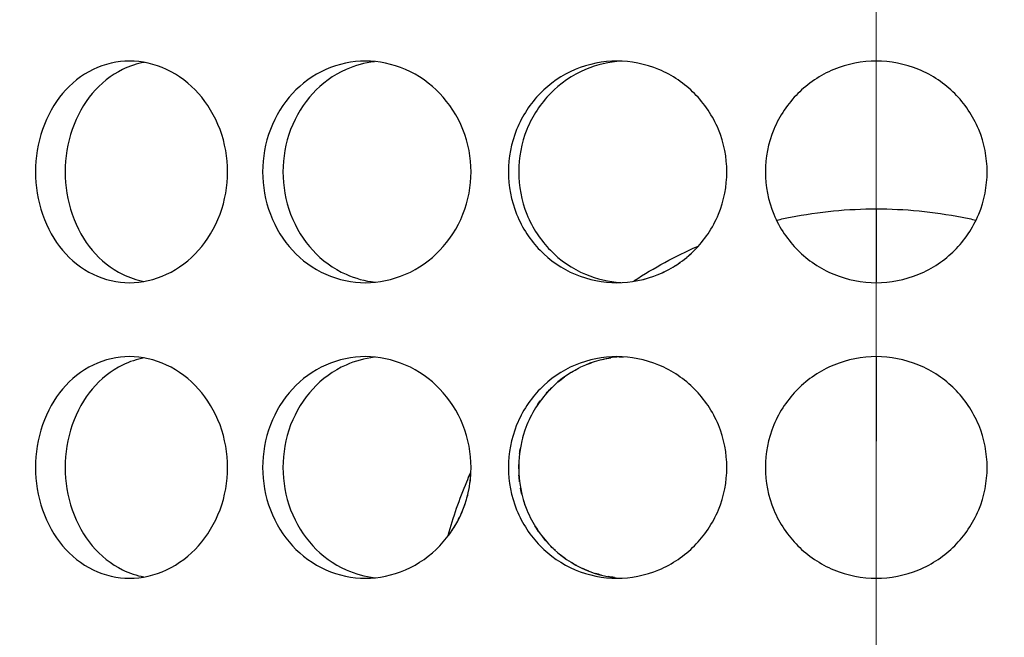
# Model space of a CAD drawing. Header units: millimetres. Extents: x 18 to 610, y -123 to 280.
# Tile 24 of 83: x 145.35 to 148.68, y 121.93 to 124.02. Entities that reach past the tile are written whole.
import ezdxf

# ---------------------------------------------------------------- set-up
doc = ezdxf.new("R2010")
doc.units = ezdxf.units.MM
doc.linetypes.add('CENTER', pattern=[8, 4.5, -1.5, 0.5, -1.5])
doc.linetypes.add('SOLID', pattern=[0])

# ---------------------------------------------------------------- blocks, each defined once
blk = doc.blocks.new('BlockOfCenters_6', base_point=(148.2443, 134.1808))
at = {"color": 6, "linetype": 'CENTER', "lineweight": 9}
blk.add_lwpolyline([(148.2443, 189.3808), (148.2443, 78.9808)], dxfattribs=at)
blk = doc.blocks.new('BlockOfViews_9')
at = {"linetype": 'SOLID', "lineweight": 30}
for centre, radius, start, end in [((148.2447, 134.1808, 118.5), 46, 90, 270), ((148.2451, 134.1808, 118.5), 46, 90.00048, 269.99952), ((148.2443, 134.1808, 118.5), 46, 270.00048, 89.99952), ((148.2447, 134.1808, 116), 42.5, 90, 270), ((148.2447, 134.1808, 116), 42.5, 270, 90), ((148.2447, 134.1808, 80.5), 38, 90, 270), ((148.2447, 134.1808, 80.5), 38, 270, 90), ((148.2447, 134.1808, 72.8678), 27.1, 180, 270), ((148.2447, 134.1808, 72.8678), 27.1, 270, 0)]:
    blk.add_arc(centre, radius, start, end, dxfattribs=at)
for points, knots in [([(145.4019, 123.5058, 52.1739), (145.4019, 123.5529, 52.1739), (145.4097, 123.6032, 52.1792), (145.4415, 123.6956, 52.2006), (145.4656, 123.7377, 52.2167), (145.5215, 123.8043, 52.253), (145.5571, 123.8331, 52.2757), (145.6358, 123.8714, 52.3241), (145.6789, 123.8808, 52.3499), (145.7605, 123.8808, 52.397), (145.8044, 123.8714, 52.4215), (145.8857, 123.8331, 52.4654), (145.9231, 123.8043, 52.4849), (145.9825, 123.7377, 52.5151), (146.0085, 123.6956, 52.5279), (146.0429, 123.6032, 52.5448), (146.0514, 123.5529, 52.5489), (146.0514, 123.4587, 52.5489), (146.0429, 123.4085, 52.5448), (146.0085, 123.3161, 52.5279), (145.9825, 123.274, 52.5151), (145.9231, 123.2074, 52.4849), (145.8857, 123.1785, 52.4654), (145.8044, 123.1403, 52.4215), (145.7605, 123.1308, 52.397), (145.6789, 123.1308, 52.3499), (145.6358, 123.1403, 52.3241), (145.5571, 123.1785, 52.2757), (145.5215, 123.2074, 52.253), (145.4656, 123.274, 52.2167), (145.4415, 123.3161, 52.2006), (145.4097, 123.4085, 52.1792), (145.4019, 123.4587, 52.1739), (145.4019, 123.5058, 52.1739)], [0, 0, 0, 0, 0.141313, 0.141313, 0.282627, 0.282627, 0.42394, 0.42394, 0.565253, 0.565253, 0.706567, 0.706567, 0.84788, 0.84788, 0.989193, 0.989193, 1.130507, 1.130507, 1.27182, 1.27182, 1.413133, 1.413133, 1.554447, 1.554447, 1.69576, 1.69576, 1.837073, 1.837073, 1.978386, 1.978386, 2.1197, 2.1197, 2.261013, 2.261013, 2.261013, 2.261013]), ([(145.7702, 123.8764, 52.1712), (145.7451, 123.8719, 52.1564), (145.7201, 123.8638, 52.1412), (145.6572, 123.8331, 52.1023), (145.6216, 123.8043, 52.0796), (145.5658, 123.7377, 52.0432), (145.5418, 123.6956, 52.027), (145.51, 123.6032, 52.0055), (145.5022, 123.5529, 52.0002), (145.5022, 123.5058, 52.0002)], [1.7521545, 1.7521545, 1.7521545, 1.7521545, 1.8371343, 1.8371343, 1.9784523, 1.9784523, 2.1197704, 2.1197704, 2.2610885, 2.2610885, 2.2610885, 2.2610885]), ([(146.8747, 123.5058, 52.8606), (146.8747, 123.4587, 52.8606), (146.8656, 123.4085, 52.8581), (146.8287, 123.3161, 52.8475), (146.8009, 123.274, 52.8393), (146.7372, 123.2074, 52.8199), (146.6969, 123.1785, 52.8072), (146.6092, 123.1403, 52.7781), (146.5618, 123.1308, 52.7616), (146.4732, 123.1308, 52.7293), (146.4263, 123.1403, 52.7115), (146.3404, 123.1785, 52.6774), (146.3014, 123.2074, 52.6613), (146.24, 123.274, 52.6352), (146.2136, 123.3161, 52.6236), (146.1785, 123.4085, 52.608), (146.1699, 123.4587, 52.6041), (146.1699, 123.5529, 52.6041), (146.1785, 123.6032, 52.608), (146.2136, 123.6956, 52.6236), (146.24, 123.7377, 52.6352), (146.3014, 123.8043, 52.6613), (146.3404, 123.8331, 52.6774), (146.4263, 123.8714, 52.7115), (146.4732, 123.8808, 52.7293), (146.5618, 123.8808, 52.7616), (146.6092, 123.8714, 52.7781), (146.6969, 123.8331, 52.8072), (146.7372, 123.8043, 52.8199), (146.8009, 123.7377, 52.8393), (146.8287, 123.6956, 52.8475), (146.8656, 123.6032, 52.8581), (146.8747, 123.5529, 52.8606), (146.8747, 123.5058, 52.8606)], [0, 0, 0, 0, 0.141313, 0.141313, 0.282627, 0.282627, 0.42394, 0.42394, 0.565253, 0.565253, 0.706567, 0.706567, 0.84788, 0.84788, 0.989193, 0.989193, 1.130507, 1.130507, 1.27182, 1.27182, 1.413133, 1.413133, 1.554447, 1.554447, 1.69576, 1.69576, 1.837073, 1.837073, 1.978386, 1.978386, 2.1197, 2.1197, 2.261013, 2.261013, 2.261013, 2.261013]), ([(146.5478, 123.8786, 52.5435), (146.5154, 123.8749, 52.5314), (146.4826, 123.866, 52.5187), (146.4088, 123.8331, 52.4894), (146.3699, 123.8043, 52.4731), (146.3086, 123.7377, 52.4469), (146.2821, 123.6956, 52.4352), (146.2471, 123.6032, 52.4196), (146.2385, 123.5529, 52.4156), (146.2385, 123.4587, 52.4156), (146.2471, 123.4085, 52.4196), (146.2821, 123.3161, 52.4352), (146.3086, 123.274, 52.4469), (146.3699, 123.2074, 52.4731), (146.4088, 123.1785, 52.4894), (146.4832, 123.1454, 52.5189), (146.5167, 123.1365, 52.5319), (146.5498, 123.1328, 52.5442)], [0.60527, 0.60527, 0.60527, 0.60527, 0.70659, 0.70659, 0.847908, 0.847908, 0.989226, 0.989226, 1.130544, 1.130544, 1.271862, 1.271862, 1.41318, 1.41318, 1.554498, 1.554498, 1.657921, 1.657921, 1.657921, 1.657921]), ([(147.0009, 123.5058, 52.8944), (147.0009, 123.5529, 52.8944), (147.0101, 123.6032, 52.8968), (147.0473, 123.6956, 52.906), (147.0754, 123.7377, 52.9129), (147.1403, 123.8043, 52.9279), (147.1815, 123.8331, 52.937), (147.2721, 123.8714, 52.9557), (147.3214, 123.8808, 52.9651), (147.4142, 123.8808, 52.9815), (147.4638, 123.8714, 52.9895), (147.5552, 123.8331, 53.0029), (147.5971, 123.8043, 53.0084), (147.6632, 123.7377, 53.0165), (147.692, 123.6956, 53.0197), (147.7301, 123.6032, 53.0238), (147.7395, 123.5529, 53.0247), (147.7395, 123.4587, 53.0247), (147.7301, 123.4085, 53.0238), (147.692, 123.3161, 53.0197), (147.6632, 123.274, 53.0165), (147.5971, 123.2074, 53.0084), (147.5552, 123.1785, 53.0029), (147.4638, 123.1403, 52.9895), (147.4142, 123.1308, 52.9815), (147.3214, 123.1308, 52.9651), (147.2721, 123.1403, 52.9557), (147.1815, 123.1785, 52.937), (147.1403, 123.2074, 52.9279), (147.0754, 123.274, 52.9129), (147.0473, 123.3161, 52.906), (147.0101, 123.4085, 52.8968), (147.0009, 123.4587, 52.8944), (147.0009, 123.5058, 52.8944)], [0, 0, 0, 0, 0.141313, 0.141313, 0.282627, 0.282627, 0.42394, 0.42394, 0.565253, 0.565253, 0.706567, 0.706567, 0.84788, 0.84788, 0.989193, 0.989193, 1.130507, 1.130507, 1.27182, 1.27182, 1.413133, 1.413133, 1.554447, 1.554447, 1.69576, 1.69576, 1.837073, 1.837073, 1.978386, 1.978386, 2.1197, 2.1197, 2.261013, 2.261013, 2.261013, 2.261013]), ([(147.3824, 123.8803, 52.7727), (147.342, 123.878, 52.7654), (147.3003, 123.8687, 52.7573), (147.2163, 123.8331, 52.7399), (147.1751, 123.8043, 52.7307), (147.1102, 123.7377, 52.7156), (147.0821, 123.6956, 52.7086), (147.0449, 123.6032, 52.6993), (147.0357, 123.5529, 52.6969), (147.0357, 123.5058, 52.6969)], [1.7161075, 1.7161075, 1.7161075, 1.7161075, 1.8371343, 1.8371343, 1.9784523, 1.9784523, 2.1197704, 2.1197704, 2.2610885, 2.2610885, 2.2610885, 2.2610885]), ([(148.6197, 123.5058, 53.0361), (148.6197, 123.4587, 53.0361), (148.6103, 123.4085, 53.0368), (148.572, 123.3161, 53.0394), (148.5432, 123.274, 53.0413), (148.4766, 123.2074, 53.0448), (148.4344, 123.1785, 53.0467), (148.3421, 123.1403, 53.0493), (148.2918, 123.1308, 53.05), (148.1976, 123.1308, 53.05), (148.1474, 123.1403, 53.0493), (148.055, 123.1785, 53.0467), (148.0128, 123.2074, 53.0448), (147.9463, 123.274, 53.0413), (147.9174, 123.3161, 53.0394), (147.8791, 123.4085, 53.0368), (147.8697, 123.4587, 53.0361), (147.8697, 123.5529, 53.0361), (147.8791, 123.6032, 53.0368), (147.9174, 123.6956, 53.0394), (147.9463, 123.7377, 53.0413), (148.0128, 123.8043, 53.0448), (148.055, 123.8331, 53.0467), (148.1474, 123.8714, 53.0493), (148.1976, 123.8808, 53.05), (148.2918, 123.8808, 53.05), (148.3421, 123.8714, 53.0493), (148.4344, 123.8331, 53.0467), (148.4766, 123.8043, 53.0448), (148.5432, 123.7377, 53.0413), (148.572, 123.6956, 53.0394), (148.6103, 123.6032, 53.0368), (148.6197, 123.5529, 53.0361), (148.6197, 123.5058, 53.0361)], [0, 0, 0, 0, 0.141313, 0.141313, 0.282627, 0.282627, 0.42394, 0.42394, 0.565253, 0.565253, 0.706567, 0.706567, 0.84788, 0.84788, 0.989193, 0.989193, 1.130507, 1.130507, 1.27182, 1.27182, 1.413133, 1.413133, 1.554447, 1.554447, 1.69576, 1.69576, 1.837073, 1.837073, 1.978386, 1.978386, 2.1197, 2.1197, 2.261013, 2.261013, 2.261013, 2.261013]), ([(145.5022, 123.5058, 52.0002), (145.5022, 123.4587, 52.0002), (145.51, 123.4085, 52.0055), (145.5418, 123.3161, 52.027), (145.5658, 123.274, 52.0432), (145.6216, 123.2074, 52.0796), (145.6572, 123.1785, 52.1023), (145.7197, 123.1481, 52.141), (145.7442, 123.1401, 52.1558), (145.7687, 123.1355, 52.1704)], [0, 0, 0, 0, 0.1413181, 0.1413181, 0.2826362, 0.2826362, 0.4239542, 0.4239542, 0.5073058, 0.5073058, 0.5073058, 0.5073058]), ([(147.0357, 123.5058, 52.6969), (147.0357, 123.4587, 52.6969), (147.0449, 123.4085, 52.6993), (147.0821, 123.3161, 52.7086), (147.1102, 123.274, 52.7156), (147.1751, 123.2074, 52.7307), (147.2163, 123.1785, 52.7399), (147.2998, 123.1432, 52.7572), (147.3409, 123.1339, 52.7652), (147.3807, 123.1315, 52.7724)], [0, 0, 0, 0, 0.1413181, 0.1413181, 0.2826362, 0.2826362, 0.4239542, 0.4239542, 0.5433165, 0.5433165, 0.5433165, 0.5433165]), ([(147.9081, 123.3426, 51.9858), (147.9234, 123.3461, 51.9871), (147.9388, 123.3494, 51.9883), (148.0515, 123.3716, 51.9965), (148.1496, 123.3808, 52), (148.3399, 123.3808, 52), (148.438, 123.3716, 51.9965), (148.5507, 123.3494, 51.9883), (148.5662, 123.3461, 51.9871), (148.5816, 123.3425, 51.9858)], [6.5230078, 6.5230078, 6.5230078, 6.5230078, 6.5681243, 6.5681243, 6.8535807, 6.8535807, 7.1390372, 7.1390372, 7.1844256, 7.1844256, 7.1844256, 7.1844256]), ([(147.5058, 123.1579, 43.0044), (147.507, 123.1584, 43.0042), (147.5083, 123.1589, 43.004), (147.5173, 123.1627, 43.0027), (147.525, 123.1662, 43.0016), (147.5325, 123.17, 43.0005)], [1.83328782, 1.83328782, 1.83328782, 1.83328782, 1.8370731, 1.8370731, 1.86115898, 1.86115898, 1.86115898, 1.86115898]), ([(145.4019, 122.5058, 52.1739), (145.4019, 122.5529, 52.1739), (145.4097, 122.6032, 52.1792), (145.4415, 122.6956, 52.2006), (145.4656, 122.7377, 52.2167), (145.5215, 122.8043, 52.253), (145.5571, 122.8331, 52.2757), (145.6358, 122.8714, 52.3241), (145.6789, 122.8808, 52.3499), (145.7605, 122.8808, 52.397), (145.8044, 122.8714, 52.4215), (145.8857, 122.8331, 52.4654), (145.9231, 122.8043, 52.4849), (145.9825, 122.7377, 52.5151), (146.0085, 122.6956, 52.5279), (146.0429, 122.6032, 52.5448), (146.0514, 122.5529, 52.5489), (146.0514, 122.4587, 52.5489), (146.0429, 122.4085, 52.5448), (146.0085, 122.3161, 52.5279), (145.9825, 122.274, 52.5151), (145.9231, 122.2074, 52.4849), (145.8857, 122.1785, 52.4654), (145.8044, 122.1403, 52.4215), (145.7605, 122.1308, 52.397), (145.6789, 122.1308, 52.3499), (145.6358, 122.1403, 52.3241), (145.5571, 122.1785, 52.2757), (145.5215, 122.2074, 52.253), (145.4656, 122.274, 52.2167), (145.4415, 122.3161, 52.2006), (145.4097, 122.4085, 52.1792), (145.4019, 122.4587, 52.1739), (145.4019, 122.5058, 52.1739)], [0, 0, 0, 0, 0.141313, 0.141313, 0.282627, 0.282627, 0.42394, 0.42394, 0.565253, 0.565253, 0.706567, 0.706567, 0.84788, 0.84788, 0.989193, 0.989193, 1.130507, 1.130507, 1.27182, 1.27182, 1.413133, 1.413133, 1.554447, 1.554447, 1.69576, 1.69576, 1.837073, 1.837073, 1.978386, 1.978386, 2.1197, 2.1197, 2.261013, 2.261013, 2.261013, 2.261013]), ([(145.7702, 122.8764, 52.1712), (145.7451, 122.8719, 52.1564), (145.7201, 122.8638, 52.1412), (145.6572, 122.8331, 52.1023), (145.6216, 122.8043, 52.0796), (145.5658, 122.7377, 52.0432), (145.5418, 122.6956, 52.027), (145.51, 122.6032, 52.0055), (145.5022, 122.5529, 52.0002), (145.5022, 122.5058, 52.0002)], [1.7521545, 1.7521545, 1.7521545, 1.7521545, 1.8371343, 1.8371343, 1.9784523, 1.9784523, 2.1197704, 2.1197704, 2.2610885, 2.2610885, 2.2610885, 2.2610885]), ([(146.8747, 122.5058, 52.8606), (146.8747, 122.4587, 52.8606), (146.8656, 122.4085, 52.8581), (146.8287, 122.3161, 52.8475), (146.8009, 122.274, 52.8393), (146.7372, 122.2074, 52.8199), (146.6969, 122.1785, 52.8072), (146.6092, 122.1403, 52.7781), (146.5618, 122.1308, 52.7616), (146.4732, 122.1308, 52.7293), (146.4263, 122.1403, 52.7115), (146.3404, 122.1785, 52.6774), (146.3014, 122.2074, 52.6613), (146.24, 122.274, 52.6352), (146.2136, 122.3161, 52.6236), (146.1785, 122.4085, 52.608), (146.1699, 122.4587, 52.6041), (146.1699, 122.5529, 52.6041), (146.1785, 122.6032, 52.608), (146.2136, 122.6956, 52.6236), (146.24, 122.7377, 52.6352), (146.3014, 122.8043, 52.6613), (146.3404, 122.8331, 52.6774), (146.4263, 122.8714, 52.7115), (146.4732, 122.8808, 52.7293), (146.5618, 122.8808, 52.7616), (146.6092, 122.8714, 52.7781), (146.6969, 122.8331, 52.8072), (146.7372, 122.8043, 52.8199), (146.8009, 122.7377, 52.8393), (146.8287, 122.6956, 52.8475), (146.8656, 122.6032, 52.8581), (146.8747, 122.5529, 52.8606), (146.8747, 122.5058, 52.8606)], [0, 0, 0, 0, 0.141313, 0.141313, 0.282627, 0.282627, 0.42394, 0.42394, 0.565253, 0.565253, 0.706567, 0.706567, 0.84788, 0.84788, 0.989193, 0.989193, 1.130507, 1.130507, 1.27182, 1.27182, 1.413133, 1.413133, 1.554447, 1.554447, 1.69576, 1.69576, 1.837073, 1.837073, 1.978386, 1.978386, 2.1197, 2.1197, 2.261013, 2.261013, 2.261013, 2.261013]), ([(146.5478, 122.8786, 52.5435), (146.5154, 122.8749, 52.5314), (146.4826, 122.866, 52.5187), (146.4088, 122.8331, 52.4894), (146.3699, 122.8043, 52.4731), (146.3086, 122.7377, 52.4469), (146.2821, 122.6956, 52.4352), (146.2471, 122.6032, 52.4196), (146.2385, 122.5529, 52.4156), (146.2385, 122.4587, 52.4156), (146.2471, 122.4085, 52.4196), (146.2821, 122.3161, 52.4352), (146.3086, 122.274, 52.4469), (146.3699, 122.2074, 52.4731), (146.4088, 122.1785, 52.4894), (146.4832, 122.1454, 52.5189), (146.5167, 122.1365, 52.5319), (146.5498, 122.1328, 52.5442)], [0.60527, 0.60527, 0.60527, 0.60527, 0.70659, 0.70659, 0.847908, 0.847908, 0.989226, 0.989226, 1.130544, 1.130544, 1.271862, 1.271862, 1.41318, 1.41318, 1.554498, 1.554498, 1.657921, 1.657921, 1.657921, 1.657921]), ([(147.0009, 122.5058, 52.8944), (147.0009, 122.5529, 52.8944), (147.0101, 122.6032, 52.8968), (147.0473, 122.6956, 52.906), (147.0754, 122.7377, 52.9129), (147.1403, 122.8043, 52.9279), (147.1815, 122.8331, 52.937), (147.2721, 122.8714, 52.9557), (147.3214, 122.8808, 52.9651), (147.4142, 122.8808, 52.9815), (147.4638, 122.8714, 52.9895), (147.5552, 122.8331, 53.0029), (147.5971, 122.8043, 53.0084), (147.6632, 122.7377, 53.0165), (147.692, 122.6956, 53.0197), (147.7301, 122.6032, 53.0238), (147.7395, 122.5529, 53.0247), (147.7395, 122.4587, 53.0247), (147.7301, 122.4085, 53.0238), (147.692, 122.3161, 53.0197), (147.6632, 122.274, 53.0165), (147.5971, 122.2074, 53.0084), (147.5552, 122.1785, 53.0029), (147.4638, 122.1403, 52.9895), (147.4142, 122.1308, 52.9815), (147.3214, 122.1308, 52.9651), (147.2721, 122.1403, 52.9557), (147.1815, 122.1785, 52.937), (147.1403, 122.2074, 52.9279), (147.0754, 122.274, 52.9129), (147.0473, 122.3161, 52.906), (147.0101, 122.4085, 52.8968), (147.0009, 122.4587, 52.8944), (147.0009, 122.5058, 52.8944)], [0, 0, 0, 0, 0.141313, 0.141313, 0.282627, 0.282627, 0.42394, 0.42394, 0.565253, 0.565253, 0.706567, 0.706567, 0.84788, 0.84788, 0.989193, 0.989193, 1.130507, 1.130507, 1.27182, 1.27182, 1.413133, 1.413133, 1.554447, 1.554447, 1.69576, 1.69576, 1.837073, 1.837073, 1.978386, 1.978386, 2.1197, 2.1197, 2.261013, 2.261013, 2.261013, 2.261013]), ([(147.3824, 122.8803, 52.7727), (147.342, 122.878, 52.7654), (147.3003, 122.8687, 52.7573), (147.2163, 122.8331, 52.7399), (147.1751, 122.8043, 52.7307), (147.1102, 122.7377, 52.7156), (147.0821, 122.6956, 52.7086), (147.0449, 122.6032, 52.6993), (147.0357, 122.5529, 52.6969), (147.0357, 122.5058, 52.6969)], [1.7161075, 1.7161075, 1.7161075, 1.7161075, 1.8371343, 1.8371343, 1.9784523, 1.9784523, 2.1197704, 2.1197704, 2.2610885, 2.2610885, 2.2610885, 2.2610885]), ([(148.6197, 122.5058, 53.0361), (148.6197, 122.4587, 53.0361), (148.6103, 122.4085, 53.0368), (148.572, 122.3161, 53.0394), (148.5432, 122.274, 53.0413), (148.4766, 122.2074, 53.0448), (148.4344, 122.1785, 53.0467), (148.3421, 122.1403, 53.0493), (148.2918, 122.1308, 53.05), (148.1976, 122.1308, 53.05), (148.1474, 122.1403, 53.0493), (148.055, 122.1785, 53.0467), (148.0128, 122.2074, 53.0448), (147.9463, 122.274, 53.0413), (147.9174, 122.3161, 53.0394), (147.8791, 122.4085, 53.0368), (147.8697, 122.4587, 53.0361), (147.8697, 122.5529, 53.0361), (147.8791, 122.6032, 53.0368), (147.9174, 122.6956, 53.0394), (147.9463, 122.7377, 53.0413), (148.0128, 122.8043, 53.0448), (148.055, 122.8331, 53.0467), (148.1474, 122.8714, 53.0493), (148.1976, 122.8808, 53.05), (148.2918, 122.8808, 53.05), (148.3421, 122.8714, 53.0493), (148.4344, 122.8331, 53.0467), (148.4766, 122.8043, 53.0448), (148.5432, 122.7377, 53.0413), (148.572, 122.6956, 53.0394), (148.6103, 122.6032, 53.0368), (148.6197, 122.5529, 53.0361), (148.6197, 122.5058, 53.0361)], [0, 0, 0, 0, 0.141313, 0.141313, 0.282627, 0.282627, 0.42394, 0.42394, 0.565253, 0.565253, 0.706567, 0.706567, 0.84788, 0.84788, 0.989193, 0.989193, 1.130507, 1.130507, 1.27182, 1.27182, 1.413133, 1.413133, 1.554447, 1.554447, 1.69576, 1.69576, 1.837073, 1.837073, 1.978386, 1.978386, 2.1197, 2.1197, 2.261013, 2.261013, 2.261013, 2.261013]), ([(147.129, 122.7562, 43.2801), (147.1335, 122.7613, 43.279), (147.138, 122.7663, 43.278), (147.1444, 122.7728, 43.2765), (147.1462, 122.7746, 43.2761), (147.148, 122.7763, 43.2756)], [1.39299953, 1.39299953, 1.39299953, 1.39299953, 1.4131805, 1.4131805, 1.42078813, 1.42078813, 1.42078813, 1.42078813]), ([(147.0358, 122.5014, 43.3031), (147.0357, 122.5029, 43.3031), (147.0357, 122.5044, 43.3031), (147.0357, 122.5093, 43.3031), (147.0358, 122.5128, 43.3031), (147.0359, 122.5163, 43.3031)], [1.12610725, 1.12610725, 1.12610725, 1.12610725, 1.13054426, 1.13054426, 1.14092204, 1.14092204, 1.14092204, 1.14092204]), ([(145.5022, 122.5058, 52.0002), (145.5022, 122.4587, 52.0002), (145.51, 122.4085, 52.0055), (145.5418, 122.3161, 52.027), (145.5658, 122.274, 52.0432), (145.6216, 122.2074, 52.0796), (145.6572, 122.1785, 52.1023), (145.7197, 122.1481, 52.141), (145.7442, 122.1401, 52.1558), (145.7687, 122.1355, 52.1704)], [0, 0, 0, 0, 0.1413181, 0.1413181, 0.2826362, 0.2826362, 0.4239542, 0.4239542, 0.5073058, 0.5073058, 0.5073058, 0.5073058]), ([(146.7977, 122.276, 51.7291), (146.8145, 122.3376, 51.7356), (146.8354, 122.3984, 51.7436), (146.8642, 122.4677, 51.7543), (146.8686, 122.4779, 51.7559), (146.8731, 122.4881, 51.7575)], [4.9574634, 4.9574634, 4.9574634, 4.9574634, 5.1404043, 5.1404043, 5.1721959, 5.1721959, 5.1721959, 5.1721959]), ([(147.0357, 122.5058, 52.6969), (147.0357, 122.4587, 52.6969), (147.0449, 122.4085, 52.6993), (147.0821, 122.3161, 52.7086), (147.1102, 122.274, 52.7156), (147.1751, 122.2074, 52.7307), (147.2163, 122.1785, 52.7399), (147.2998, 122.1432, 52.7572), (147.3409, 122.1339, 52.7652), (147.3807, 122.1315, 52.7724)], [0, 0, 0, 0, 0.1413181, 0.1413181, 0.2826362, 0.2826362, 0.4239542, 0.4239542, 0.5433165, 0.5433165, 0.5433165, 0.5433165]), ([(146.8414, 122.3487, 43.1489), (146.8434, 122.3532, 43.1483), (146.8453, 122.3577, 43.1478), (146.8502, 122.37, 43.1464), (146.8531, 122.3779, 43.1456), (146.8556, 122.3858, 43.1448)], [2.10574758, 2.10574758, 2.10574758, 2.10574758, 2.11969975, 2.11969975, 2.14336587, 2.14336587, 2.14336587, 2.14336587]), ([(147.2731, 122.1547, 43.2483), (147.2692, 122.1562, 43.2491), (147.2654, 122.1578, 43.2499), (147.2584, 122.1607, 43.2514), (147.2552, 122.1621, 43.252), (147.2521, 122.1635, 43.2527)], [0.69463754, 0.69463754, 0.69463754, 0.69463754, 0.70659008, 0.70659008, 0.71644436, 0.71644436, 0.71644436, 0.71644436])]:
    blk.add_open_spline(points, degree=3, knots=knots, dxfattribs=at)
for points in [[(148.2447, 123.3791, 16.9873), (148.2447, 123.2972, 17.0863), (148.2447, 123.2156, 17.1855), (148.2447, 123.1342, 17.285)], [(147.4255, 123.1374, 51.9152), (147.4931, 123.1814, 51.9294), (147.5651, 123.2205, 51.9426), (147.64, 123.2535, 51.954)], [(147.604, 123.2168, 42.9908), (147.6112, 123.2228, 42.9899), (147.6181, 123.229, 42.989), (147.6247, 123.2353, 42.9882)], [(147.5577, 123.1839, 42.997), (147.5659, 123.1888, 42.9958), (147.5739, 123.194, 42.9948), (147.5817, 123.1996, 42.9937)], [(147.4508, 123.1404, 43.0128), (147.4601, 123.1426, 43.0113), (147.4693, 123.1451, 43.0099), (147.4784, 123.148, 43.0085)], [(147.2652, 122.8538, 43.25), (147.2741, 122.8575, 43.2481), (147.2832, 122.8608, 43.2463), (147.2924, 122.8637, 43.2444)], [(147.3198, 122.8713, 43.239), (147.3289, 122.8734, 43.2372), (147.3382, 122.8752, 43.2355), (147.3474, 122.8766, 43.2337)], [(147.375, 122.8798, 43.2286), (147.3799, 122.8802, 43.2277), (147.3848, 122.8804, 43.2269), (147.3896, 122.8806, 43.226)], [(148.2447, 122.879, 17.5986), (148.2447, 122.784, 17.716), (148.2447, 122.6894, 17.8336), (148.2447, 122.5952, 17.9516)], [(147.2139, 122.8278, 43.2608), (147.222, 122.8328, 43.2591), (147.2303, 122.8374, 43.2573), (147.2388, 122.8417, 43.2555)], [(147.1683, 122.7949, 43.271), (147.1753, 122.8009, 43.2694), (147.1827, 122.8066, 43.2677), (147.1903, 122.8121, 43.266)], [(147.0993, 122.7174, 43.2872), (147.1024, 122.722, 43.2865), (147.1055, 122.7264, 43.2857), (147.1087, 122.7308, 43.2849)], [(147.0734, 122.6718, 43.2936), (147.0741, 122.6732, 43.2934), (147.0747, 122.6746, 43.2932), (147.0754, 122.676, 43.2931)], [(147.0494, 122.6075, 43.2996), (147.0508, 122.6125, 43.2993), (147.0523, 122.6176, 43.2989), (147.0539, 122.6226, 43.2985)], [(147.0387, 122.5535, 43.3024), (147.0394, 122.5592, 43.3022), (147.0403, 122.565, 43.302), (147.0412, 122.5708, 43.3017)], [(146.8713, 122.4549, 43.1404), (146.8727, 122.4655, 43.14), (146.8737, 122.476, 43.1397), (146.8742, 122.4864, 43.1395)], [(147.0388, 122.4575, 43.3023), (147.0378, 122.4649, 43.3026), (147.0371, 122.4722, 43.3028), (147.0366, 122.4795, 43.3029)], [(146.8608, 122.4028, 43.1434), (146.8641, 122.4149, 43.1424), (146.8668, 122.427, 43.1416), (146.8689, 122.4392, 43.141)], [(147.047, 122.4132, 43.3002), (147.0452, 122.4206, 43.3007), (147.0436, 122.428, 43.3011), (147.0422, 122.4354, 43.3014)], [(147.0606, 122.3697, 43.2968), (147.0579, 122.3769, 43.2975), (147.0554, 122.3841, 43.2981), (147.0531, 122.3915, 43.2987)], [(146.8097, 122.2912, 43.1582), (146.8192, 122.3054, 43.1554), (146.8279, 122.3205, 43.1528), (146.8356, 122.3362, 43.1506)], [(147.0793, 122.3281, 43.2921), (147.0758, 122.3347, 43.293), (147.0725, 122.3415, 43.2938), (147.0694, 122.3484, 43.2946)], [(147.1025, 122.2896, 43.2864), (147.0983, 122.2957, 43.2874), (147.0943, 122.3019, 43.2884), (147.0904, 122.3083, 43.2894)], [(146.7996, 122.2769, 43.1612), (146.801, 122.2788, 43.1608), (146.8024, 122.2807, 43.1604), (146.8037, 122.2826, 43.16)], [(147.1295, 122.2549, 43.28), (147.1248, 122.2603, 43.2811), (147.1201, 122.2659, 43.2822), (147.1156, 122.2717, 43.2833)], [(147.1598, 122.2242, 43.2729), (147.1544, 122.2291, 43.2742), (147.1492, 122.234, 43.2754), (147.1442, 122.2391, 43.2765)], [(147.194, 122.1969, 43.2652), (147.188, 122.2011, 43.2665), (147.1821, 122.2056, 43.2678), (147.1764, 122.2101, 43.2691)], [(147.2321, 122.1735, 43.2569), (147.2254, 122.177, 43.2583), (147.2189, 122.1807, 43.2597), (147.2126, 122.1847, 43.2611)], [(147.3159, 122.1413, 43.2398), (147.3087, 122.1431, 43.2412), (147.3016, 122.1451, 43.2426), (147.2945, 122.1473, 43.244)], [(147.3594, 122.1334, 43.2315), (147.3522, 122.1343, 43.2328), (147.3449, 122.1354, 43.2342), (147.3377, 122.1367, 43.2356)]]:
    blk.add_open_spline(points, degree=3, dxfattribs=at)
at = {"color": 196, "linetype": 'SOLID', "lineweight": 9}
blk.add_open_spline([(148.2447, 123.1342, 17.285), (148.2447, 123.1333, 17.286), (148.2447, 123.1325, 17.287), (148.2447, 123.1317, 17.288)], degree=3, dxfattribs=at)
blk.add_open_spline([(148.2447, 122.5952, 17.9516), (148.2447, 122.5318, 18.0311), (148.2447, 122.4686, 18.1107), (148.2447, 122.3137, 18.3063), (148.2447, 122.2223, 18.4226), (148.2447, 122.1312, 18.5391)], degree=3, knots=[18.8727128, 18.8727128, 18.8727128, 18.8727128, 19.1776942, 19.1776942, 19.6213617, 19.6213617, 19.6213617, 19.6213617], dxfattribs=at)
blk.add_blockref('BlockOfCenters_6', (148.2443, 134.1808))

msp = doc.modelspace()

# ---------------------------------------------------------------- block references
msp.add_blockref('BlockOfViews_9', (0, 0))

doc.saveas('drawing.dxf')
